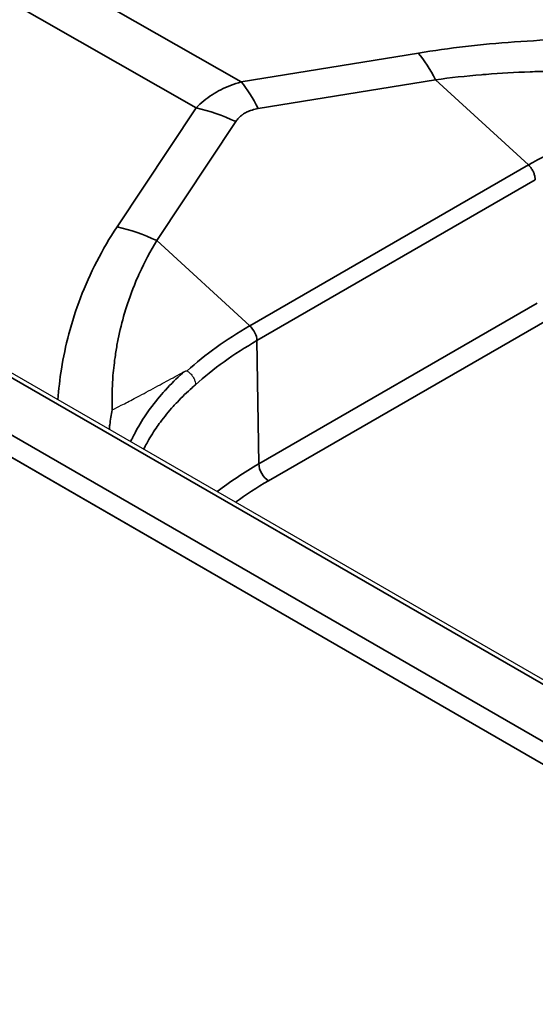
# Model space of a CAD drawing. Header units: millimetres. Extents: x -12192 to 12192, y -600 to 5895.
# Tile 40 of 118: x 3250 to 3261, y 1447 to 1467. Entities that reach past the tile are written whole.
import ezdxf

# ---------------------------------------------------------------- set-up
doc = ezdxf.new("R2010")
doc.units = ezdxf.units.MM
doc.header["$LTSCALE"] = 20
doc.layers.add('_Sichtbarkanten', color=7, linetype='Continuous', lineweight=25)
doc.layers.add('Sichtbar schmal (ISO)', color=7, linetype='Continuous', lineweight=35)

msp = doc.modelspace()

# ---------------------------------------------------------------- linework, layer by layer
at = {"layer": '_Sichtbarkanten'}
for p, q in [((3271.086, 1447.313), (2828.808, 1702.663)), ((3269.408, 1446.549), (2827.365, 1701.762)), ((3251.072, 1459.717), (3251.072, 1459.717)), ((3253.122, 1458.534), (3253.121, 1458.534))]:
    msp.add_line(p, q, dxfattribs=at)
for points, knots in [([(3252.083, 1458.717), (3252.144, 1458.748), (3252.207, 1458.779), (3252.27, 1458.811), (3252.356, 1458.855), (3252.444, 1458.9), (3252.533, 1458.948), (3252.57, 1458.967), (3252.606, 1458.986), (3252.644, 1459.006), (3252.765, 1459.07), (3252.891, 1459.138), (3253.02, 1459.208), (3253.136, 1459.27), (3253.254, 1459.335), (3253.375, 1459.401), (3253.432, 1459.432), (3253.489, 1459.463), (3253.547, 1459.494)], [0, 0, 0, 0, 0.141865, 0.141865, 0.141865, 0.333333, 0.333333, 0.333333, 0.411096, 0.411096, 0.411096, 0.666667, 0.666667, 0.666667, 0.894056, 0.894056, 0.894056, 1, 1, 1, 1]), ([(3253.547, 1459.494), (3253.55, 1459.496), (3253.553, 1459.497), (3253.556, 1459.499), (3253.558, 1459.5), (3253.561, 1459.502), (3253.563, 1459.503), (3253.566, 1459.504), (3253.568, 1459.505), (3253.571, 1459.506), (3253.573, 1459.508), (3253.576, 1459.509), (3253.578, 1459.51), (3253.58, 1459.511), (3253.583, 1459.512), (3253.585, 1459.512), (3253.587, 1459.513), (3253.589, 1459.514), (3253.591, 1459.515), (3253.593, 1459.516), (3253.596, 1459.516), (3253.598, 1459.517), (3253.6, 1459.517), (3253.602, 1459.518), (3253.604, 1459.518), (3253.606, 1459.519), (3253.608, 1459.519), (3253.61, 1459.519), (3253.612, 1459.519), (3253.614, 1459.519), (3253.616, 1459.519), (3253.618, 1459.519), (3253.619, 1459.518), (3253.621, 1459.517)], [0, 0, 0, 0, 0.0909091, 0.0909091, 0.0909091, 0.1818182, 0.1818182, 0.1818182, 0.2727273, 0.2727273, 0.2727273, 0.3636364, 0.3636364, 0.3636364, 0.4545455, 0.4545455, 0.4545455, 0.5454545, 0.5454545, 0.5454545, 0.6363636, 0.6363636, 0.6363636, 0.7272727, 0.7272727, 0.7272727, 0.8181818, 0.8181818, 0.8181818, 0.9090909, 0.9090909, 0.9090909, 1, 1, 1, 1]), ([(3253.621, 1459.517), (3253.64, 1459.504), (3253.659, 1459.489), (3253.676, 1459.472), (3253.694, 1459.456), (3253.71, 1459.437), (3253.724, 1459.418), (3253.738, 1459.399), (3253.75, 1459.378), (3253.76, 1459.357), (3253.769, 1459.337), (3253.777, 1459.315), (3253.782, 1459.294), (3253.787, 1459.273), (3253.79, 1459.253), (3253.79, 1459.233)], [0, 0, 0, 0, 0.2, 0.2, 0.2, 0.4, 0.4, 0.4, 0.6, 0.6, 0.6, 0.8, 0.8, 0.8, 0.9999994, 0.9999994, 0.9999994, 0.9999994])]:
    msp.add_open_spline(points, degree=3, knots=knots, dxfattribs=at)
at = {"layer": 'Sichtbar schmal (ISO)'}
for p, q in [((3270.943, 1447.299), (2828.665, 1702.649)), ((2827.64, 1702.066), (3269.933, 1446.708)), ((3269.426, 1446.538), (2827.438, 1701.72)), ((3198.299, 1497.674), (3254.724, 1465.438)), ((3197.377, 1497.141), (3253.802, 1464.906)), ((3254.724, 1465.438), (3258.354, 1466.03)), ((3255.074, 1464.89), (3258.705, 1465.482)), ((3258.705, 1465.482), (3260.609, 1463.736)), ((3252.184, 1462.468), (3253.802, 1464.906)), ((3252.996, 1462.186), (3254.613, 1464.624)), ((3260.609, 1463.736), (3254.9, 1460.44)), ((3260.75, 1463.43), (3255.048, 1460.138)), ((3252.996, 1462.186), (3254.9, 1460.44)), ((3255.086, 1457.61), (3260.788, 1460.902)), ((3255.288, 1457.264), (3260.99, 1460.556)), ((3255.048, 1460.138), (3255.086, 1457.61)), ((3251.087, 1459.801), (3251.087, 1459.801)), ((3253.172, 1458.597), (3253.172, 1458.597))]:
    msp.add_line(p, q, dxfattribs=at)
for centre, major_axis, ratio, start_param, end_param in [((3258.134, 1463.573), (0.46, -2.82), 0.391017, 2.24872, 2.561217), ((3254.504, 1462.981), (0.46, -2.82), 0.391017, 2.24872, 2.561217), ((3254.043, 1462.715), (2.381, -1.58), 0.681186, 1.775229, 2.087726), ((3267.401, 1459.835), (-9.546, 0.088), 0.575273, 5.292632, 5.509316), ((3252.425, 1460.277), (2.381, -1.58), 0.681186, 1.775228, 2.087725), ((3261.829, 1456.603), (-9.643, 0.088), 0.565618, 5.519374, 5.735839), ((3254.844, 1460.25), (-0.148, 0.245), 0.57604, 3.933198, 5.200168), ((3261.507, 1456.519), (-9.133, -0.117), 0.568932, 5.490457, 5.71135), ((3261.506, 1453.904), (9.079, 0), 0.57735, 2.356194, 2.499588), ((3255.288, 1457.498), (-0.143, 0.247), 0.57735, 0.802851, 2.356194), ((3261.506, 1453.675), (8.794, 0), 0.57735, 2.356194, 2.472074)]:
    msp.add_ellipse(centre, major_axis=major_axis, ratio=ratio, start_param=start_param, end_param=end_param, dxfattribs=at)
for points, knots in [([(3258.354, 1466.03), (3258.668, 1466.081), (3258.99, 1466.126), (3259.317, 1466.163), (3259.644, 1466.201), (3259.977, 1466.232), (3260.321, 1466.257), (3260.664, 1466.282), (3261.019, 1466.301), (3261.382, 1466.314), (3261.744, 1466.326), (3262.115, 1466.332), (3262.49, 1466.331), (3262.865, 1466.33), (3263.245, 1466.323), (3263.63, 1466.309), (3264.016, 1466.295), (3264.406, 1466.274), (3264.805, 1466.246), (3265.204, 1466.218), (3265.612, 1466.183), (3266.022, 1466.14), (3266.432, 1466.098), (3266.845, 1466.048), (3267.248, 1465.993), (3267.651, 1465.938), (3268.044, 1465.877), (3268.419, 1465.814), (3268.795, 1465.751), (3269.152, 1465.685), (3269.494, 1465.617)], [0, 0, 0, 0, 0.1, 0.1, 0.1, 0.2, 0.2, 0.2, 0.3, 0.3, 0.3, 0.4, 0.4, 0.4, 0.5, 0.5, 0.5, 0.6, 0.6, 0.6, 0.7, 0.7, 0.7, 0.8, 0.8, 0.8, 0.9, 0.9, 0.9, 0.9999994, 0.9999994, 0.9999994, 0.9999994]), ([(3258.705, 1465.482), (3259.011, 1465.524), (3259.328, 1465.558), (3259.651, 1465.585), (3259.683, 1465.588), (3259.714, 1465.591), (3259.746, 1465.593), (3260.038, 1465.616), (3260.336, 1465.634), (3260.643, 1465.645), (3260.709, 1465.647), (3260.776, 1465.649), (3260.843, 1465.651), (3261.12, 1465.659), (3261.405, 1465.662), (3261.694, 1465.66), (3261.799, 1465.659), (3261.904, 1465.658), (3262.01, 1465.656), (3262.267, 1465.65), (3262.527, 1465.641), (3262.79, 1465.628), (3262.935, 1465.621), (3263.08, 1465.612), (3263.226, 1465.603), (3263.454, 1465.587), (3263.683, 1465.569), (3263.914, 1465.548)], [0, 0, 0, 0, 0.2, 0.2, 0.2, 0.2195918, 0.2195918, 0.2195918, 0.4, 0.4, 0.4, 0.4390213, 0.4390213, 0.4390213, 0.6, 0.6, 0.6, 0.6584906, 0.6584906, 0.6584906, 0.8, 0.8, 0.8, 0.87821, 0.87821, 0.87821, 1, 1, 1, 1]), ([(3253.802, 1464.906), (3253.853, 1464.957), (3253.906, 1465.005), (3253.96, 1465.05), (3254.015, 1465.094), (3254.071, 1465.135), (3254.13, 1465.173), (3254.188, 1465.211), (3254.248, 1465.246), (3254.311, 1465.278), (3254.374, 1465.31), (3254.44, 1465.339), (3254.508, 1465.366), (3254.577, 1465.393), (3254.649, 1465.417), (3254.724, 1465.438)], [0.0000009, 0.0000009, 0.0000009, 0.0000009, 0.2, 0.2, 0.2, 0.4, 0.4, 0.4, 0.6, 0.6, 0.6, 0.8, 0.8, 0.8, 1, 1, 1, 1]), ([(3254.613, 1464.624), (3254.632, 1464.651), (3254.652, 1464.677), (3254.675, 1464.7), (3254.676, 1464.701), (3254.677, 1464.703), (3254.678, 1464.704), (3254.7, 1464.725), (3254.722, 1464.745), (3254.747, 1464.763), (3254.75, 1464.765), (3254.753, 1464.767), (3254.756, 1464.769), (3254.781, 1464.787), (3254.808, 1464.803), (3254.836, 1464.817), (3254.84, 1464.818), (3254.843, 1464.82), (3254.847, 1464.822), (3254.878, 1464.836), (3254.91, 1464.849), (3254.946, 1464.86), (3254.948, 1464.861), (3254.95, 1464.861), (3254.952, 1464.862), (3254.99, 1464.873), (3255.031, 1464.883), (3255.074, 1464.89)], [0.0000017, 0.0000017, 0.0000017, 0.0000017, 0.1895703, 0.1895703, 0.1895703, 0.2, 0.2, 0.2, 0.3775271, 0.3775271, 0.3775271, 0.4, 0.4, 0.4, 0.5781196, 0.5781196, 0.5781196, 0.6, 0.6, 0.6, 0.7885926, 0.7885926, 0.7885926, 0.8, 0.8, 0.8, 1, 1, 1, 1]), ([(3260.75, 1463.43), (3260.75, 1463.45), (3260.747, 1463.471), (3260.743, 1463.493), (3260.739, 1463.515), (3260.732, 1463.537), (3260.724, 1463.559), (3260.72, 1463.57), (3260.716, 1463.58), (3260.711, 1463.59), (3260.706, 1463.602), (3260.7, 1463.613), (3260.694, 1463.625), (3260.682, 1463.646), (3260.669, 1463.666), (3260.655, 1463.685), (3260.64, 1463.703), (3260.625, 1463.721), (3260.609, 1463.736)], [0, 0, 0, 0, 0.2, 0.2, 0.2, 0.4, 0.4, 0.4, 0.493234, 0.493234, 0.493234, 0.6, 0.6, 0.6, 0.8, 0.8, 0.8, 1, 1, 1, 1]), ([(3250.972, 1458.926), (3250.987, 1459.139), (3251.011, 1459.348), (3251.044, 1459.554), (3251.082, 1459.796), (3251.132, 1460.033), (3251.196, 1460.275), (3251.26, 1460.517), (3251.339, 1460.765), (3251.434, 1461.014), (3251.53, 1461.263), (3251.642, 1461.514), (3251.767, 1461.758), (3251.892, 1462.001), (3252.031, 1462.237), (3252.184, 1462.468)], [0.5148962, 0.5148962, 0.5148962, 0.5148962, 0.6, 0.6, 0.6, 0.7, 0.7, 0.7, 0.8, 0.8, 0.8, 0.9, 0.9, 0.9, 1, 1, 1, 1]), ([(3252.083, 1458.717), (3252.079, 1458.834), (3252.079, 1458.951), (3252.082, 1459.067), (3252.085, 1459.186), (3252.091, 1459.304), (3252.1, 1459.421), (3252.112, 1459.563), (3252.128, 1459.702), (3252.149, 1459.842), (3252.162, 1459.93), (3252.177, 1460.019), (3252.194, 1460.108), (3252.227, 1460.28), (3252.268, 1460.455), (3252.318, 1460.63), (3252.335, 1460.691), (3252.353, 1460.751), (3252.372, 1460.811), (3252.438, 1461.018), (3252.515, 1461.225), (3252.603, 1461.428), (3252.616, 1461.457), (3252.629, 1461.487), (3252.642, 1461.516), (3252.747, 1461.746), (3252.864, 1461.969), (3252.996, 1462.186)], [0, 0, 0, 0, 0.0986237, 0.0986237, 0.0986237, 0.2, 0.2, 0.2, 0.3224399, 0.3224399, 0.3224399, 0.4, 0.4, 0.4, 0.5490631, 0.5490631, 0.5490631, 0.6, 0.6, 0.6, 0.7746169, 0.7746169, 0.7746169, 0.8, 0.8, 0.8, 1, 1, 1, 1]), ([(3252.461, 1458.067), (3252.473, 1458.094), (3252.486, 1458.121), (3252.499, 1458.148), (3252.516, 1458.181), (3252.533, 1458.215), (3252.551, 1458.249), (3252.615, 1458.37), (3252.69, 1458.495), (3252.774, 1458.619), (3252.791, 1458.645), (3252.809, 1458.67), (3252.828, 1458.696), (3252.921, 1458.827), (3253.024, 1458.955), (3253.13, 1459.075), (3253.145, 1459.092), (3253.159, 1459.108), (3253.173, 1459.123), (3253.287, 1459.249), (3253.404, 1459.364), (3253.523, 1459.472), (3253.531, 1459.48), (3253.539, 1459.487), (3253.547, 1459.494)], [0.8100355, 0.8100355, 0.8100355, 0.8100355, 0.8205255, 0.8205255, 0.8205255, 0.8333333, 0.8333333, 0.8333333, 0.8792862, 0.8792862, 0.8792862, 0.8888889, 0.8888889, 0.8888889, 0.9378572, 0.9378572, 0.9378572, 0.9444444, 0.9444444, 0.9444444, 0.9964278, 0.9964278, 0.9964278, 1, 1, 1, 1]), ([(3252.728, 1457.913), (3252.747, 1457.952), (3252.768, 1457.991), (3252.79, 1458.03), (3252.847, 1458.134), (3252.912, 1458.24), (3252.984, 1458.345), (3253.012, 1458.386), (3253.041, 1458.427), (3253.071, 1458.467), (3253.153, 1458.578), (3253.242, 1458.686), (3253.334, 1458.788), (3253.362, 1458.819), (3253.39, 1458.849), (3253.418, 1458.879), (3253.517, 1458.983), (3253.618, 1459.08), (3253.72, 1459.171), (3253.743, 1459.192), (3253.767, 1459.213), (3253.79, 1459.233)], [0.8181056, 0.8181056, 0.8181056, 0.8181056, 0.8333333, 0.8333333, 0.8333333, 0.8732803, 0.8732803, 0.8732803, 0.8888889, 0.8888889, 0.8888889, 0.9315269, 0.9315269, 0.9315269, 0.9444444, 0.9444444, 0.9444444, 0.9896666, 0.9896666, 0.9896666, 1, 1, 1, 1]), ([(3252.083, 1458.717), (3252.073, 1458.666), (3252.065, 1458.616), (3252.057, 1458.566), (3252.049, 1458.514), (3252.041, 1458.462), (3252.034, 1458.412), (3252.03, 1458.381), (3252.026, 1458.35), (3252.022, 1458.32)], [0.00000003, 0.00000003, 0.00000003, 0.00000003, 0.01116314, 0.01116314, 0.01116314, 0.02272727, 0.02272727, 0.02272727, 0.02976255, 0.02976255, 0.02976255, 0.02976255])]:
    msp.add_open_spline(points, degree=3, knots=knots, dxfattribs=at)

doc.saveas('drawing.dxf')
